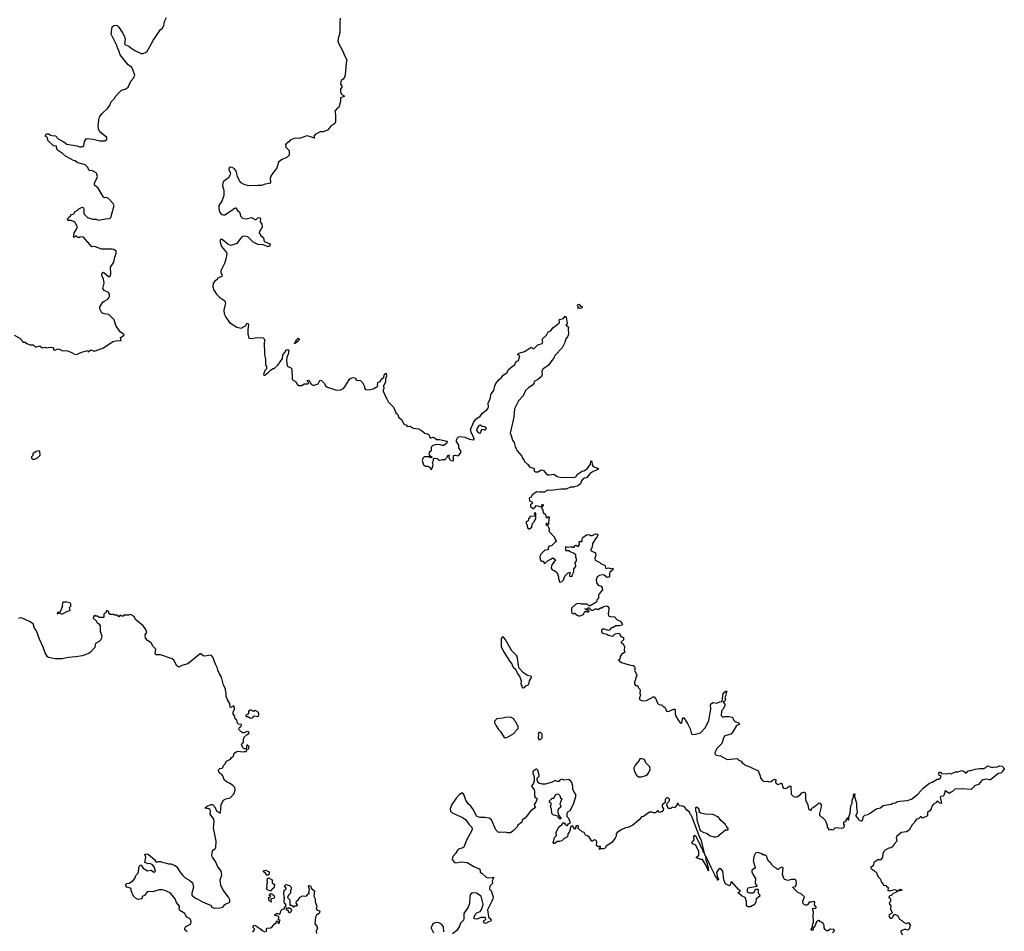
# Model space of a CAD drawing. Extents: x 2219101 to 2444320, y 201258 to 358766.
# Tile 146 of 256: x 2261340 to 2274792, y 301254 to 313704. Entities that reach past the tile are written whole.
import ezdxf

# ---------------------------------------------------------------- set-up
doc = ezdxf.new("R2010")
doc.units = 0

msp = doc.modelspace()

# ---------------------------------------------------------------- linework, layer by layer
at = {"layer": '0CON10XD'}
for points in [[(2261925, 311878), (2261869, 311915), (2261849, 311935), (2261842, 311975), (2261801, 311981), (2261724, 312054), (2261722, 312095), (2261690, 312115), (2261704, 312146), (2261736, 312146), (2261759, 312129), (2261782, 312122), (2261830, 312120), (2261867, 312077), (2261945, 312037), (2261985, 312004), (2262125, 311982), (2262165, 311964), (2262185, 311974), (2262205, 311974), (2262215, 311983), (2262227, 312043), (2262255, 312083), (2262345, 312073), (2262435, 312050), (2262505, 312048), (2262528, 312065), (2262532, 312075), (2262530, 312095), (2262435, 312172), (2262416, 312216), (2262412, 312255), (2262427, 312365), (2262436, 312384), (2262467, 312423), (2262543, 312497), (2262565, 312526), (2262588, 312582), (2262632, 312625), (2262649, 312655), (2262693, 312707), (2262729, 312741), (2262782, 312755), (2262820, 312785), (2262858, 312865), (2262895, 312907), (2262912, 312945), (2262892, 313012), (2262871, 313051), (2262820, 313090), (2262715, 313225), (2262696, 313285), (2262676, 313315), (2262670, 313345), (2262591, 313505), (2262602, 313605), (2262625, 313623), (2262655, 313630), (2262672, 313625), (2262695, 313602), (2262746, 313525), (2262770, 313475), (2262779, 313435), (2262770, 313375), (2262785, 313360), (2262832, 313342), (2262858, 313318), (2262913, 313283), (2263000, 313245), (2263025, 313243), (2263078, 313265), (2263155, 313400), (2263162, 313425), (2263184, 313446), (2263265, 313572), (2263285, 313586), (2263308, 313625), (2263318, 313682), (2263348, 313735)], [(2265719, 313725), (2265713, 313665), (2265715, 313525), (2265693, 313447)], [(2265693, 313447), (2265688, 313415), (2265695, 313385), (2265752, 313282), (2265776, 313216), (2265809, 313155), (2265799, 313115), (2265792, 312995), (2265781, 312929), (2265759, 312891), (2265734, 312875), (2265724, 312825), (2265740, 312800), (2265741, 312785), (2265724, 312755), (2265723, 312715), (2265741, 312681), (2265773, 312665), (2265771, 312655), (2265722, 312635), (2265724, 312585), (2265699, 312505), (2265671, 312485), (2265646, 312454), (2265654, 312405), (2265656, 312315), (2265644, 312285), (2265592, 312248), (2265547, 312195), (2265486, 312174), (2265445, 312171), (2265375, 312136), (2265361, 312115), (2265370, 312085), (2265301, 312111), (2265265, 312118), (2265165, 312080), (2265115, 312088), (2265075, 312078), (2265035, 312061), (2265015, 312035), (2264980, 312010), (2264971, 311995), (2264974, 311965), (2265020, 311920), (2265024, 311855), (2264995, 311826), (2264919, 311791), (2264875, 311760), (2264851, 311675), (2264806, 311624), (2264778, 311575), (2264764, 311535), (2264766, 311485), (2264751, 311469), (2264695, 311460), (2264645, 311442), (2264595, 311438), (2264465, 311435), (2264405, 311452), (2264367, 311477), (2264345, 311505), (2264314, 311565), (2264296, 311635), (2264276, 311666), (2264245, 311686), (2264225, 311692), (2264204, 311685), (2264196, 311655), (2264219, 311615), (2264212, 311575), (2264191, 311545), (2264124, 311495), (2264115, 311478), (2264111, 311435), (2264127, 311375), (2264130, 311305), (2264100, 311225), (2264061, 311165), (2264059, 311125), (2264068, 311078), (2264095, 311044), (2264125, 311038), (2264145, 311041), (2264205, 311078), (2264275, 311131), (2264295, 311137), (2264318, 311098), (2264343, 311075), (2264360, 311015), (2264382, 310992), (2264435, 310986), (2264505, 311004), (2264565, 310969), (2264595, 310998), (2264622, 311002), (2264631, 310985), (2264626, 310945), (2264650, 310910), (2264653, 310875), (2264646, 310854), (2264618, 310815), (2264614, 310795), (2264635, 310757), (2264669, 310725), (2264679, 310675), (2264705, 310667), (2264762, 310642), (2264758, 310615), (2264735, 310603), (2264665, 310629), (2264595, 310636), (2264532, 310665), (2264458, 310738), (2264415, 310749), (2264390, 310745), (2264372, 310735), (2264305, 310648), (2264225, 310622), (2264185, 310637), (2264105, 310702), (2264085, 310702), (2264078, 310695), (2264077, 310667), (2264097, 310605), (2264164, 310524), (2264170, 310505), (2264157, 310435), (2264137, 310373), (2264089, 310275), (2264088, 310255), (2264108, 310215), (2264104, 310196), (2264042, 310175), (2264038, 310155), (2264005, 310132), (2263983, 310105), (2263979, 310055), (2263992, 310012), (2264029, 309955), (2264075, 309909), (2264144, 309864), (2264154, 309835), (2264145, 309798), (2264130, 309735), (2264134, 309685), (2264155, 309640), (2264205, 309571), (2264306, 309506), (2264365, 309493), (2264424, 309525), (2264443, 309557), (2264455, 309561), (2264467, 309535), (2264456, 309475), (2264457, 309415), (2264472, 309355), (2264505, 309349), (2264555, 309361), (2264645, 309366), (2264668, 309358), (2264682, 309345), (2264688, 309315), (2264682, 309295), (2264686, 309135), (2264700, 309065), (2264700, 308985), (2264710, 308975), (2264710, 308935), (2264690, 308915), (2264687, 308893), (2264670, 308865), (2264675, 308850), (2264695, 308850), (2264711, 308869), (2264736, 308884), (2264765, 308918), (2264805, 308942), (2264818, 308942), (2264866, 308984), (2264932, 309075), (2264933, 309125), (2264966, 309165), (2264975, 309190), (2265005, 309198), (2265018, 309188), (2265006, 309135), (2264988, 309095), (2264984, 309045), (2264993, 308983), (2265001, 308971), (2265045, 308950), (2265058, 308938), (2265064, 308794), (2265075, 308780), (2265110, 308765), (2265125, 308730), (2265145, 308710), (2265195, 308710), (2265225, 308730), (2265277, 308733), (2265290, 308745), (2265273, 308765), (2265274, 308776), (2265285, 308781), (2265303, 308765), (2265308, 308745), (2265322, 308725), (2265355, 308710), (2265365, 308711), (2265417, 308733), (2265440, 308775), (2265455, 308780), (2265465, 308778), (2265503, 308735), (2265519, 308705), (2265545, 308686), (2265670, 308645), (2265725, 308647), (2265762, 308668), (2265782, 308688), (2265845, 308797), (2265865, 308810), (2265895, 308816), (2265930, 308810), (2265938, 308785), (2265950, 308775), (2265975, 308780), (2265998, 308775), (2266018, 308755), (2266042, 308715), (2266052, 308695), (2266053, 308673), (2266065, 308652), (2266115, 308651), (2266168, 308662), (2266223, 308695), (2266231, 308705), (2266230, 308720), (2266231, 308749), (2266265, 308762), (2266289, 308801), (2266317, 308823), (2266325, 308864), (2266348, 308878), (2266352, 308835), (2266337, 308805), (2266337, 308753), (2266311, 308705), (2266316, 308666), (2266306, 308645), (2266308, 308625), (2266326, 308595), (2266332, 308565), (2266358, 308528), (2266379, 308479), (2266444, 308415), (2266463, 308385), (2266480, 308335), (2266500, 308315), (2266522, 308272), (2266556, 308246), (2266594, 308174), (2266619, 308169), (2266635, 308148), (2266675, 308154), (2266716, 308126), (2266790, 308115), (2266832, 308095), (2266875, 308057), (2266920, 308045), (2266935, 308030), (2266945, 307998), (2266955, 307989), (2266985, 308003), (2267005, 307997), (2267033, 307973), (2267075, 307972), (2267180, 307950), (2267172, 307915), (2267135, 307889), (2267115, 307887), (2267075, 307901), (2267015, 307897), (2266985, 307888), (2266960, 307865), (2266960, 307815), (2266940, 307800), (2266930, 307775), (2266941, 307751), (2266970, 307735), (2266970, 307725), (2266955, 307722), (2266934, 307734), (2266865, 307734), (2266849, 307715), (2266840, 307685), (2266855, 307627), (2266885, 307607), (2266916, 307606), (2266935, 307598), (2266947, 307587), (2266955, 307568), (2266965, 307562), (2266975, 307578), (2266989, 307625), (2266982, 307655), (2266993, 307685), (2266992, 307708), (2267003, 307717), (2267042, 307712), (2267067, 307687), (2267085, 307687), (2267115, 307699), (2267137, 307697), (2267145, 307690), (2267179, 307731), (2267195, 307762), (2267206, 307756), (2267204, 307725), (2267211, 307701), (2267232, 307682), (2267265, 307680), (2267267, 307753), (2267295, 307759), (2267325, 307746), (2267335, 307750), (2267363, 307785), (2267370, 307805), (2267342, 307855), (2267341, 307895), (2267307, 307945), (2267309, 307965), (2267325, 307998), (2267335, 308007), (2267355, 308010), (2267423, 308003), (2267485, 307976), (2267535, 307964), (2267548, 307972), (2267548, 307982), (2267533, 308025), (2267513, 308057), (2267501, 308105), (2267540, 308205), (2267572, 308248), (2267630, 308290), (2267665, 308331), (2267724, 308375), (2267738, 308395), (2267744, 308415), (2267742, 308465), (2267766, 308525), (2267781, 308595), (2267820, 308640), (2267832, 308705), (2267847, 308735), (2267887, 308785), (2267925, 308818), (2267945, 308849), (2267997, 308883), (2268025, 308931), (2268104, 308995), (2268124, 309035), (2268155, 309051), (2268172, 309112), (2268148, 309125), (2268145, 309138), (2268165, 309151), (2268238, 309172), (2268325, 309229), (2268335, 309230), (2268348, 309215), (2268365, 309211), (2268418, 309262), (2268477, 309283), (2268487, 309305), (2268480, 309335), (2268484, 309345), (2268539, 309395), (2268561, 309439), (2268595, 309455), (2268623, 309497), (2268676, 309534), (2268710, 309565), (2268717, 309577), (2268710, 309605), (2268715, 309610), (2268768, 309622), (2268793, 309657), (2268805, 309638), (2268821, 309555), (2268815, 309540), (2268803, 309535), (2268838, 309505), (2268832, 309475), (2268840, 309425), (2268834, 309395), (2268825, 309372), (2268803, 309345), (2268786, 309295), (2268751, 309225), (2268656, 309124), (2268634, 309076), (2268609, 309051), (2268569, 308991), (2268543, 308967), (2268492, 308938), (2268476, 308905), (2268477, 308865), (2268469, 308831), (2268421, 308789), (2268367, 308765), (2268364, 308736), (2268345, 308711), (2268295, 308683), (2268250, 308640), (2268221, 308569), (2268155, 308501), (2268101, 308389), (2268091, 308275), (2268043, 308055), (2268057, 308027), (2268075, 307960), (2268095, 307930), (2268108, 307875), (2268123, 307843), (2268137, 307817), (2268200, 307745), (2268210, 307715), (2268230, 307695), (2268235, 307670), (2268276, 307636), (2268310, 307595), (2268359, 307579), (2268370, 307565), (2268370, 307545), (2268385, 307530), (2268425, 307530), (2268456, 307554), (2268475, 307556), (2268498, 307548), (2268545, 307490), (2268575, 307487), (2268636, 307496), (2268685, 307464), (2268726, 307456), (2268905, 307451), (2268937, 307463), (2268956, 307494)], [(2261264, 309394), (2261343, 309353), (2261380, 309315), (2261385, 309302), (2261415, 309298), (2261426, 309286), (2261485, 309262), (2261525, 309263), (2261555, 309231), (2261615, 309248), (2261645, 309222), (2261685, 309233), (2261713, 309223), (2261745, 309230), (2261795, 309227), (2261802, 309215), (2261800, 309205), (2261803, 309195), (2261815, 309190), (2261865, 309209), (2261892, 309202), (2261925, 309180), (2261965, 309188), (2261995, 309182), (2262060, 309155), (2262073, 309143), (2262115, 309132), (2262190, 309165), (2262265, 309188), (2262275, 309170), (2262315, 309194), (2262345, 309180), (2262375, 309183), (2262486, 309224), (2262612, 309308), (2262655, 309320), (2262726, 309324), (2262716, 309365), (2262766, 309395), (2262761, 309405), (2262715, 309439), (2262660, 309520), (2262647, 309545), (2262633, 309605), (2262557, 309677), (2262495, 309689), (2262463, 309703), (2262436, 309755), (2262436, 309784), (2262478, 309845), (2262495, 309862), (2262545, 309888), (2262559, 309905), (2262566, 309926), (2262565, 309955), (2262555, 309978), (2262495, 310006), (2262474, 310035), (2262496, 310105), (2262486, 310166), (2262468, 310198), (2262462, 310228), (2262470, 310250), (2262485, 310254), (2262552, 310195), (2262565, 310191), (2262578, 310202), (2262587, 310235), (2262579, 310325), (2262625, 310393), (2262638, 310462), (2262657, 310515), (2262658, 310545), (2262628, 310565), (2262605, 310571), (2262459, 310569), (2262375, 310601), (2262355, 310606), (2262325, 310603), (2262210, 310735), (2262165, 310740), (2262155, 310730), (2262135, 310730), (2262115, 310748), (2262103, 310747), (2262087, 310733), (2262080, 310735), (2262070, 310745), (2262078, 310752), (2262082, 310795), (2262110, 310835), (2262128, 310875), (2262095, 310938), (2262045, 310960), (2262004, 310964), (2261993, 310973), (2262004, 310996), (2262033, 311027), (2262046, 311044), (2262079, 311051), (2262096, 311084), (2262132, 311105), (2262147, 311123), (2262195, 311142), (2262210, 311135), (2262216, 311116), (2262218, 311055), (2262265, 311004), (2262335, 310979), (2262385, 310980), (2262416, 310966), (2262514, 310986), (2262561, 310989), (2262577, 310995), (2262583, 311005), (2262630, 311165), (2262617, 311195), (2262553, 311263), (2262526, 311276), (2262505, 311272), (2262485, 311282), (2262410, 311405), (2262364, 311444), (2262360, 311465), (2262370, 311495), (2262394, 311535), (2262401, 311565), (2262396, 311596), (2262385, 311613), (2262346, 311636), (2262315, 311643), (2262295, 311638), (2262265, 311692), (2262235, 311720), (2262125, 311752), (2262098, 311775), (2262075, 311780), (2262045, 311801), (2261965, 311840), (2261925, 311878)], [(2268972, 309762), (2268970, 309785), (2268960, 309795), (2268960, 309805), (2268970, 309815), (2268985, 309817), (2269002, 309792), (2269025, 309788), (2269027, 309775), (2269015, 309764), (2268995, 309762), (2268985, 309770), (2268972, 309762)], [(2265105, 309282), (2265092, 309285), (2265109, 309301), (2265121, 309335), (2265145, 309353), (2265155, 309352), (2265159, 309335), (2265154, 309325), (2265105, 309282)], [(2267625, 308058), (2267635, 308060), (2267655, 308108), (2267665, 308112), (2267685, 308104), (2267706, 308104), (2267720, 308125), (2267690, 308145), (2267658, 308148), (2267635, 308167), (2267615, 308161), (2267584, 308116), (2267582, 308095), (2267605, 308068), (2267625, 308058)], [(2261545, 307700), (2261572, 307718), (2261585, 307720), (2261620, 307755), (2261615, 307810), (2261595, 307818), (2261565, 307808), (2261520, 307775), (2261518, 307752), (2261500, 307735), (2261500, 307715), (2261515, 307700), (2261545, 307700)], [(2268956, 307494), (2268973, 307507), (2268995, 307514), (2269022, 307538), (2269046, 307544), (2269091, 307569), (2269140, 307635), (2269145, 307678), (2269155, 307670), (2269163, 307625), (2269174, 307604), (2269247, 307575), (2269242, 307565), (2269220, 307550), (2269175, 307533), (2269134, 307506), (2269082, 307448), (2269055, 307443), (2269035, 307430), (2269014, 307405), (2269003, 307367), (2268965, 307338), (2268905, 307320), (2268865, 307320), (2268805, 307292), (2268735, 307292), (2268595, 307272), (2268557, 307277), (2268505, 307252), (2268445, 307250), (2268405, 307258), (2268340, 307215), (2268330, 307185), (2268302, 307168), (2268304, 307134), (2268335, 307120), (2268350, 307105), (2268338, 307092), (2268320, 307085), (2268320, 307055), (2268355, 307030), (2268365, 307030), (2268378, 307042), (2268395, 307070), (2268458, 307052), (2268468, 307062), (2268472, 307078), (2268488, 307088), (2268490, 307065), (2268472, 307048), (2268470, 307035), (2268487, 307007), (2268490, 306975), (2268502, 306962), (2268520, 306955), (2268520, 306945), (2268530, 306935), (2268530, 306915), (2268542, 306902), (2268548, 306902), (2268565, 306920), (2268578, 306908), (2268570, 306895), (2268567, 306815), (2268565, 306810), (2268552, 306812), (2268545, 306828), (2268535, 306820), (2268530, 306805), (2268555, 306790), (2268578, 306745), (2268570, 306735), (2268572, 306715), (2268648, 306638), (2268650, 306615), (2268667, 306597), (2268670, 306575), (2268655, 306570), (2268605, 306520), (2268575, 306512), (2268562, 306495), (2268560, 306465), (2268515, 306460), (2268465, 306408), (2268448, 306372), (2268452, 306325), (2268465, 306310), (2268498, 306308), (2268502, 306285), (2268515, 306278), (2268561, 306319), (2268598, 306335), (2268615, 306352), (2268625, 306353), (2268662, 306325), (2268614, 306265), (2268604, 306245), (2268600, 306215), (2268615, 306190), (2268645, 306180), (2268685, 306150), (2268700, 306095), (2268700, 306065), (2268710, 306055), (2268712, 306032), (2268723, 306023), (2268745, 306030), (2268770, 306055), (2268787, 306103), (2268835, 306150), (2268848, 306152), (2268855, 306160), (2268860, 306145), (2268852, 306128), (2268853, 306103), (2268885, 306100), (2268890, 306105), (2268892, 306125), (2268911, 306165), (2268910, 306205), (2268938, 306235), (2268940, 306245), (2268930, 306285), (2268948, 306315), (2268949, 306335), (2268938, 306365), (2268937, 306397), (2268905, 306420), (2268860, 306435), (2268842, 306452), (2268805, 306450), (2268800, 306455), (2268802, 306508), (2268835, 306502), (2268875, 306510), (2268885, 306500), (2268905, 306500), (2268915, 306502), (2268930, 306525), (2268945, 306528), (2268960, 306515), (2268976, 306514), (2268987, 306537), (2268983, 306567), (2268995, 306580), (2269013, 306573), (2269025, 306580), (2269027, 306613), (2269035, 306630), (2269085, 306668), (2269115, 306672), (2269125, 306670), (2269135, 306658), (2269165, 306658), (2269205, 306682), (2269238, 306678), (2269224, 306626), (2269207, 306613), (2269168, 306552), (2269161, 306505), (2269141, 306455), (2269207, 306425), (2269210, 306385), (2269198, 306355), (2269204, 306324), (2269265, 306292), (2269284, 306274), (2269336, 306256), (2269345, 306220), (2269355, 306208), (2269385, 306217), (2269415, 306210), (2269442, 306212), (2269448, 306205), (2269445, 306192), (2269405, 306160), (2269397, 306135), (2269398, 306105), (2269388, 306092), (2269365, 306088), (2269325, 306117), (2269305, 306124), (2269260, 306115), (2269230, 306095), (2269218, 306055), (2269223, 306015), (2269245, 305982), (2269286, 305966), (2269300, 305945), (2269303, 305917), (2269258, 305865), (2269248, 305845), (2269247, 305803), (2269230, 305785), (2269220, 305755), (2269210, 305745), (2269135, 305700), (2269115, 305700), (2269092, 305722), (2269015, 305720), (2268995, 305730), (2268954, 305726), (2268934, 305716), (2268878, 305665), (2268878, 305615), (2268885, 305600), (2268905, 305590), (2268915, 305600), (2268925, 305600), (2268955, 305572), (2268974, 305564), (2268996, 305564), (2269045, 305580), (2269053, 305607), (2269065, 305620), (2269095, 305620), (2269105, 305612), (2269120, 305625), (2269118, 305638), (2269085, 305640), (2269078, 305648), (2269062, 305652), (2269065, 305660), (2269095, 305660), (2269105, 305670), (2269125, 305670), (2269132, 305652), (2269145, 305650), (2269155, 305640), (2269175, 305640), (2269205, 305660), (2269225, 305660), (2269232, 305652), (2269245, 305650), (2269275, 305670), (2269295, 305670), (2269315, 305690), (2269357, 305697), (2269375, 305690), (2269389, 305669), (2269390, 305645), (2269379, 305595), (2269385, 305563), (2269404, 305554), (2269465, 305550), (2269505, 305510), (2269540, 305495), (2269555, 305480), (2269578, 305445), (2269570, 305435), (2269535, 305427), (2269484, 305426), (2269447, 305403), (2269435, 305402), (2269413, 305387), (2269405, 305370), (2269385, 305362), (2269313, 305387), (2269290, 305365), (2269290, 305345), (2269305, 305324), (2269362, 305312), (2269385, 305298), (2269437, 305283), (2269453, 305287), (2269463, 305307), (2269474, 305316), (2269516, 305326), (2269538, 305315), (2269542, 305292), (2269555, 305280), (2269590, 305265), (2269590, 305235), (2269560, 305205), (2269560, 305195), (2269585, 305178), (2269605, 305140), (2269600, 305095), (2269608, 305065), (2269564, 305036), (2269542, 305005), (2269538, 304972), (2269520, 304955), (2269563, 304923), (2269665, 304892), (2269720, 304885), (2269742, 304862), (2269748, 304845), (2269742, 304815), (2269769, 304765), (2269770, 304745), (2269758, 304725), (2269747, 304673), (2269740, 304665), (2269740, 304635), (2269752, 304612), (2269775, 304610), (2269790, 304595), (2269790, 304585), (2269810, 304565), (2269817, 304547), (2269812, 304505), (2269820, 304475), (2269810, 304445), (2269810, 304425), (2269817, 304415), (2269845, 304400), (2269903, 304407), (2269995, 304456), (2270007, 304457), (2270035, 304420), (2270055, 304370), (2270073, 304353), (2270107, 304347), (2270135, 304320), (2270145, 304320), (2270160, 304305), (2270175, 304260), (2270205, 304258), (2270275, 304288), (2270287, 304287), (2270296, 304276), (2270294, 304225), (2270308, 304185), (2270348, 304118), (2270365, 304100), (2270385, 304098), (2270395, 304155), (2270405, 304171), (2270415, 304168), (2270465, 304093), (2270499, 304019), (2270515, 303963), (2270525, 303947), (2270535, 303942), (2270580, 303945), (2270643, 303965), (2270709, 304035), (2270757, 304135), (2270784, 304286), (2270780, 304345), (2270792, 304365), (2270815, 304377), (2270865, 304370), (2270905, 304387), (2270938, 304392), (2270950, 304505), (2270990, 304535), (2271000, 304535), (2270991, 304509), (2270988, 304475), (2270973, 304445), (2270983, 304415), (2270975, 304398), (2270950, 304385), (2270974, 304355), (2270972, 304335), (2270948, 304285), (2270930, 304265), (2270923, 304203), (2270945, 304180), (2270975, 304188), (2271035, 304188), (2271075, 304178), (2271085, 304170), (2271093, 304143), (2271110, 304125), (2271125, 304113), (2271156, 304106), (2271177, 304085), (2271173, 304077), (2271135, 304063), (2271085, 303977), (2271055, 303948), (2270972, 303925), (2270960, 303905), (2270933, 303817), (2270870, 303755), (2270850, 303725), (2270838, 303695), (2270840, 303675), (2270855, 303660), (2270915, 303652), (2271005, 303602), (2271142, 303612), (2271165, 303590), (2271196, 303576), (2271210, 303555), (2271233, 303543), (2271250, 303525), (2271315, 303498), (2271430, 303445), (2271457, 303377), (2271460, 303345), (2271488, 303315), (2271515, 303299), (2271555, 303303), (2271575, 303297), (2271605, 303302), (2271635, 303323), (2271662, 303332), (2271669, 303319), (2271667, 303295), (2271675, 303273), (2271705, 303260), (2271745, 303278), (2271759, 303269), (2271761, 303225), (2271775, 303208), (2271805, 303204), (2271827, 303213), (2271854, 303236), (2271865, 303240), (2271876, 303236), (2271881, 303125), (2271912, 303095), (2271945, 303089), (2271958, 303092), (2272002, 303118), (2272028, 303145), (2272055, 303156), (2272065, 303152), (2272078, 303135), (2272078, 303045), (2272108, 302985), (2272118, 302925), (2272145, 302908), (2272155, 302908), (2272164, 302936), (2272195, 302952), (2272265, 303010), (2272280, 303005), (2272280, 302995), (2272290, 302985), (2272292, 302955), (2272268, 302862), (2272268, 302838), (2272290, 302815), (2272308, 302808), (2272345, 302770), (2272370, 302705), (2272370, 302675), (2272390, 302655), (2272395, 302640), (2272417, 302643), (2272425, 302650), (2272433, 302643), (2272455, 302640), (2272485, 302670), (2272577, 302663)], [(2268305, 306752), (2268338, 306772), (2268348, 306822), (2268370, 306845), (2268372, 306858), (2268390, 306885), (2268390, 306965), (2268385, 306970), (2268370, 306965), (2268372, 306952), (2268380, 306945), (2268378, 306922), (2268312, 306918), (2268308, 306902), (2268290, 306885), (2268288, 306862), (2268260, 306845), (2268260, 306825), (2268270, 306815), (2268280, 306765), (2268292, 306752), (2268305, 306752)], [(2261915, 305587), (2261935, 305593), (2261993, 305627), (2262030, 305635), (2262020, 305675), (2262037, 305693), (2262040, 305725), (2262025, 305740), (2261985, 305750), (2261935, 305750), (2261924, 305745), (2261922, 305685), (2261895, 305618), (2261885, 305608), (2261865, 305612), (2261855, 305608), (2261852, 305595), (2261855, 305590), (2261885, 305602), (2261915, 305587)], [(2263627, 301245), (2263598, 301275), (2263594, 301295), (2263605, 301316), (2263680, 301355), (2263683, 301385), (2263673, 301415), (2263655, 301434), (2263621, 301445), (2263596, 301496), (2263528, 301538), (2263520, 301555), (2263523, 301595), (2263482, 301645), (2263466, 301695), (2263425, 301749), (2263395, 301780), (2263325, 301810), (2263291, 301821), (2263245, 301822), (2263155, 301791), (2263085, 301797), (2263047, 301743), (2263015, 301730), (2263008, 301695), (2262965, 301688), (2262935, 301697), (2262895, 301732), (2262862, 301805), (2262863, 301835), (2262854, 301844), (2262806, 301856), (2262788, 301878), (2262792, 301895), (2262804, 301906), (2262835, 301911), (2262885, 301942), (2262911, 301975), (2262928, 302015), (2262961, 302055), (2262966, 302124), (2262985, 302160), (2262999, 302159), (2263025, 302116), (2263085, 302078), (2263135, 302090), (2263175, 302061), (2263188, 302065), (2263194, 302075), (2263176, 302135), (2263148, 302168), (2263115, 302179), (2263095, 302177), (2263052, 302195), (2263064, 302265), (2263050, 302305), (2263075, 302312), (2263101, 302301), (2263183, 302235), (2263195, 302210), (2263215, 302200), (2263235, 302208), (2263265, 302207), (2263285, 302197), (2263345, 302186), (2263374, 302174), (2263405, 302173), (2263465, 302154), (2263489, 302135), (2263529, 302065), (2263571, 302015), (2263600, 301985), (2263665, 301948), (2263701, 301915), (2263714, 301855), (2263694, 301776), (2263694, 301745), (2263743, 301705), (2263774, 301694), (2263838, 301655), (2263955, 301608), (2263962, 301585), (2263995, 301568), (2264075, 301572), (2264115, 301582), (2264145, 301620), (2264209, 301651), (2264211, 301685), (2264195, 301722), (2264122, 301815), (2264090, 301885), (2264080, 301955), (2264101, 302019), (2264094, 302075), (2264043, 302143), (2264017, 302207), (2263972, 302265), (2263963, 302285), (2263972, 302358), (2264005, 302378), (2264018, 302395), (2264025, 302485), (2263990, 302665), (2263999, 302755), (2263994, 302785), (2263943, 302855), (2263945, 302895), (2263941, 302915), (2263925, 302927), (2263870, 302935), (2263900, 302965), (2263955, 302984), (2263975, 302984), (2263999, 302965), (2264034, 302895), (2264075, 302870), (2264085, 302870), (2264093, 302985), (2264126, 303044), (2264158, 303062), (2264215, 303078), (2264269, 303135), (2264283, 303185), (2264278, 303218), (2264254, 303244), (2264206, 303276), (2264180, 303285), (2264135, 303323), (2264117, 303377), (2264095, 303400), (2264068, 303415), (2264057, 303445), (2264063, 303465), (2264075, 303477), (2264105, 303484), (2264115, 303492), (2264125, 303520), (2264144, 303536), (2264164, 303576), (2264222, 303605), (2264234, 303626), (2264262, 303648), (2264271, 303685), (2264305, 303709), (2264328, 303712), (2264385, 303705), (2264405, 303711), (2264435, 303711), (2264447, 303743), (2264465, 303747), (2264471, 303755), (2264473, 303775), (2264445, 303800), (2264433, 303747), (2264405, 303746), (2264391, 303755), (2264372, 303805), (2264378, 303822), (2264398, 303835), (2264396, 303875), (2264406, 303904), (2264447, 303943), (2264470, 303955), (2264474, 303965), (2264465, 303979), (2264445, 303983), (2264405, 303964), (2264385, 303964), (2264337, 304005), (2264333, 304015), (2264339, 304031), (2264347, 304043), (2264368, 304055), (2264372, 304072), (2264365, 304078), (2264331, 304081), (2264318, 304098), (2264307, 304137), (2264283, 304155), (2264273, 304195), (2264256, 304226), (2264258, 304252), (2264276, 304285), (2264272, 304325), (2264265, 304332), (2264255, 304330), (2264225, 304309), (2264216, 304316), (2264213, 304365), (2264180, 304415), (2264162, 304465), (2264162, 304505), (2264150, 304545), (2264150, 304565), (2264123, 304615), (2264098, 304725), (2264069, 304769), (2264045, 304822), (2264040, 304855), (2264014, 304904), (2263980, 305000), (2263955, 305025), (2263865, 305010), (2263845, 305015), (2263815, 305044), (2263805, 305043), (2263635, 304908), (2263557, 304883), (2263515, 304861), (2263485, 304881), (2263447, 304955), (2263425, 304974), (2263265, 305032), (2263205, 305028), (2263192, 305045), (2263200, 305105), (2263163, 305145), (2263135, 305195), (2263086, 305226), (2263059, 305259), (2263054, 305305), (2263076, 305335), (2263065, 305378), (2263025, 305426), (2262975, 305468), (2262923, 305513), (2262906, 305555), (2262855, 305582), (2262825, 305570), (2262765, 305570), (2262755, 305560), (2262735, 305560), (2262728, 305568), (2262715, 305570), (2262695, 305550), (2262665, 305570), (2262635, 305570), (2262625, 305580), (2262575, 305580), (2262560, 305595), (2262558, 305618), (2262545, 305630), (2262525, 305630), (2262518, 305602), (2262502, 305598), (2262490, 305585), (2262490, 305545), (2262485, 305540), (2262425, 305540), (2262405, 305560), (2262375, 305560), (2262365, 305570), (2262352, 305558), (2262342, 305532), (2262388, 305488), (2262392, 305472), (2262402, 305462), (2262418, 305458), (2262438, 305425), (2262440, 305355), (2262460, 305285), (2262458, 305258), (2262448, 305235), (2262425, 305212), (2262378, 305185), (2262370, 305165), (2262368, 305132), (2262308, 305065), (2262285, 305050), (2262195, 305017), (2262105, 305001), (2262005, 304994), (2261915, 304973), (2261826, 304976), (2261735, 304992), (2261721, 305001), (2261687, 305055), (2261663, 305135), (2261609, 305245), (2261568, 305358), (2261544, 305394), (2261524, 305454), (2261475, 305487), (2261375, 305529), (2261345, 305534), (2261325, 305526)], [(2268221, 304581), (2268235, 304583), (2268254, 304606), (2268285, 304619), (2268295, 304630), (2268306, 304674), (2268332, 304718), (2268332, 304732), (2268276, 304746), (2268224, 304784), (2268166, 304846), (2268153, 304885), (2268142, 304985), (2268131, 305015), (2268064, 305084), (2267972, 305242), (2267949, 305269), (2267935, 305274), (2267917, 305255), (2267916, 305145), (2267951, 305075), (2268035, 304939), (2268062, 304905), (2268075, 304873), (2268087, 304855), (2268114, 304834), (2268144, 304765), (2268168, 304738), (2268193, 304675), (2268186, 304636), (2268205, 304590), (2268221, 304581)], [(2264505, 304164), (2264525, 304172), (2264545, 304195), (2264585, 304189), (2264605, 304194), (2264606, 304224), (2264598, 304245), (2264565, 304266), (2264555, 304268), (2264535, 304257), (2264495, 304277), (2264475, 304270), (2264468, 304255), (2264467, 304223), (2264430, 304205), (2264428, 304195), (2264435, 304188), (2264455, 304186), (2264485, 304168), (2264505, 304164)], [(2267975, 303898), (2267995, 303902), (2268090, 303955), (2268105, 303970), (2268112, 303988), (2268150, 304025), (2268150, 304055), (2268140, 304065), (2268120, 304115), (2268100, 304135), (2268090, 304155), (2268045, 304178), (2267976, 304176), (2267935, 304164), (2267858, 304155), (2267827, 304125), (2267828, 304105), (2267849, 304059), (2267881, 304011), (2267906, 303986), (2267955, 303908), (2267975, 303898)], [(2268432, 303872), (2268455, 303872), (2268478, 303895), (2268480, 303945), (2268455, 303970), (2268435, 303970), (2268422, 303955), (2268428, 303935), (2268422, 303895), (2268432, 303872)], [(2269835, 303362), (2269895, 303380), (2269916, 303394), (2269938, 303422), (2269956, 303465), (2269951, 303501), (2269894, 303554), (2269875, 303600), (2269845, 303610), (2269815, 303608), (2269803, 303585), (2269749, 303521), (2269731, 303485), (2269734, 303445), (2269765, 303388), (2269795, 303363), (2269835, 303362)], [(2272577, 302663), (2272595, 302670), (2272610, 302685), (2272610, 302705), (2272600, 302715), (2272600, 302745), (2272630, 302765), (2272640, 302795), (2272658, 302808), (2272660, 302795), (2272650, 302785), (2272665, 302770), (2272668, 302775), (2272668, 302812), (2272687, 302865), (2272694, 302966), (2272714, 303005), (2272714, 303045), (2272730, 303085), (2272731, 303119), (2272738, 303132), (2272745, 303132), (2272750, 303125), (2272747, 303093), (2272774, 303004), (2272771, 302945), (2272780, 302885), (2272776, 302864), (2272763, 302845), (2272765, 302830), (2272774, 302815), (2272788, 302808), (2272805, 302777), (2272835, 302759), (2272848, 302762), (2272859, 302775), (2272864, 302816), (2272885, 302842), (2272929, 302851), (2272960, 302865), (2272977, 302883), (2273040, 302925), (2273101, 302939), (2273136, 302974), (2273245, 302991), (2273270, 303005), (2273305, 303008), (2273334, 303026), (2273365, 303033), (2273465, 303039), (2273525, 303059), (2273613, 303125), (2273682, 303208), (2273771, 303279), (2273809, 303291), (2273875, 303333), (2273898, 303332), (2273915, 303340), (2273928, 303378), (2273903, 303383), (2273900, 303415), (2273905, 303427), (2273920, 303425), (2273935, 303410), (2274014, 303406), (2274035, 303413), (2274065, 303404), (2274125, 303433), (2274158, 303432), (2274215, 303448), (2274245, 303438), (2274265, 303420), (2274275, 303420), (2274295, 303442), (2274315, 303451), (2274335, 303448), (2274395, 303469), (2274455, 303479), (2274515, 303477), (2274541, 303489), (2274565, 303513), (2274625, 303492), (2274655, 303500), (2274685, 303497), (2274725, 303512), (2274765, 303510), (2274788, 303488), (2274792, 303475), (2274765, 303430), (2274747, 303413), (2274713, 303407), (2274675, 303383), (2274605, 303323), (2274585, 303321), (2274545, 303333), (2274498, 303322), (2274481, 303309), (2274439, 303261), (2274385, 303240), (2274378, 303222), (2274365, 303220), (2274338, 303192), (2274215, 303201), (2274115, 303193), (2274086, 303164), (2274065, 303156), (2274045, 303136), (2274007, 303157), (2273995, 303170), (2273985, 303170), (2273965, 303110), (2273955, 303100), (2273924, 303096), (2273918, 303085), (2273935, 303000), (2273910, 303005), (2273885, 303030), (2273870, 303025), (2273868, 303012), (2273825, 302989), (2273804, 302965), (2273793, 302927), (2273773, 302897), (2273742, 302878), (2273744, 302836), (2273736, 302824), (2273675, 302800), (2273662, 302815), (2273646, 302816), (2273619, 302791), (2273595, 302783), (2273568, 302755), (2273560, 302735), (2273534, 302706), (2273493, 302635), (2273457, 302613), (2273388, 302602), (2273326, 302554), (2273314, 302535), (2273323, 302485), (2273286, 302445), (2273268, 302412), (2273245, 302392), (2273215, 302388), (2273166, 302364), (2273151, 302349), (2273132, 302315), (2273128, 302265), (2273105, 302230), (2273065, 302230), (2273010, 302195), (2273007, 302163), (2272985, 302140), (2272970, 302135), (2272970, 302115), (2272995, 302090), (2273005, 302090), (2273022, 302072), (2273038, 302068), (2273048, 302058), (2273050, 302035), (2273073, 301993), (2273100, 301965), (2273108, 301928), (2273130, 301915), (2273142, 301882), (2273178, 301878), (2273182, 301862), (2273195, 301860), (2273205, 301850), (2273202, 301812), (2273245, 301811), (2273295, 301823), (2273335, 301808), (2273348, 301812), (2273355, 301822), (2273373, 301827), (2273388, 301825), (2273393, 301815), (2273385, 301809), (2273338, 301802), (2273321, 301789), (2273275, 301770), (2273245, 301742), (2273220, 301735), (2273218, 301722), (2273210, 301715), (2273228, 301708), (2273238, 301695), (2273237, 301663), (2273222, 301648), (2273220, 301635), (2273242, 301602), (2273236, 301555), (2273259, 301505), (2273252, 301495), (2273220, 301480), (2273216, 301465), (2273233, 301433), (2273255, 301434), (2273268, 301445), (2273282, 301485), (2273305, 301484), (2273336, 301466), (2273360, 301420), (2273393, 301403), (2273415, 301378), (2273455, 301360), (2273485, 301372), (2273510, 301335), (2273500, 301325), (2273497, 301293), (2273475, 301270), (2273449, 301279), (2273425, 301279), (2273372, 301255), (2273400, 301205)], [(2271366, 302234), (2271363, 302215), (2271387, 302125), (2271379, 302111), (2271345, 302090), (2271343, 302067), (2271360, 302025), (2271392, 301975), (2271387, 301907), (2271410, 301875), (2271410, 301865), (2271289, 301841), (2271279, 301825), (2271280, 301795), (2271305, 301780), (2271359, 301781), (2271373, 301787), (2271395, 301830), (2271425, 301830), (2271430, 301825), (2271430, 301775), (2271448, 301758), (2271452, 301735), (2271403, 301697), (2271397, 301653), (2271378, 301622), (2271325, 301590), (2271288, 301588), (2271272, 301602), (2271269, 301659), (2271252, 301715), (2271210, 301735), (2271160, 301775), (2271162, 301788), (2271190, 301805), (2271163, 301823), (2271075, 301927), (2271060, 301930), (2271048, 301882), (2271037, 301873), (2270984, 301904), (2270960, 301955), (2270947, 302077), (2270920, 302105), (2270895, 302110), (2270862, 302055), (2270872, 301982), (2270888, 301965), (2270885, 301950), (2270875, 301952), (2270868, 301978), (2270845, 301997), (2270837, 302027), (2270787, 302125), (2270743, 302225), (2270715, 302280), (2270710, 302280), (2270705, 302300), (2270700, 302300), (2270654, 302495), (2270633, 302533), (2270525, 302822), (2270515, 302842), (2270500, 302855), (2270493, 302883), (2270457, 302907), (2270425, 302952), (2270385, 302968), (2270375, 302962), (2270358, 302968), (2270340, 302985), (2270335, 303000), (2270325, 303000), (2270320, 302975), (2270285, 302940), (2270255, 302950), (2270237, 302933), (2270200, 302930), (2270192, 302962), (2270180, 302975), (2270180, 302995), (2270218, 303035), (2270220, 303065), (2270185, 303080), (2270160, 303055), (2270158, 303012), (2270118, 302982), (2270120, 302955), (2270134, 302925), (2270132, 302908), (2270119, 302891), (2270078, 302878), (2270070, 302885), (2270065, 302908), (2270025, 302870), (2270005, 302870), (2269975, 302882), (2269945, 302880), (2269865, 302820), (2269835, 302818), (2269804, 302776), (2269715, 302704), (2269649, 302671), (2269615, 302666), (2269565, 302646), (2269505, 302603), (2269491, 302585), (2269490, 302555), (2269476, 302525), (2269430, 302465), (2269353, 302415), (2269334, 302386), (2269315, 302378), (2269275, 302380), (2269262, 302372), (2269260, 302395), (2269275, 302400), (2269275, 302410), (2269265, 302417), (2269245, 302408), (2269222, 302425), (2269226, 302474), (2269216, 302495), (2269195, 302501), (2269165, 302483), (2269155, 302483), (2269123, 302533), (2269096, 302556), (2269069, 302569), (2269054, 302604), (2269025, 302612), (2268978, 302655), (2268972, 302665), (2268976, 302686), (2268965, 302697), (2268940, 302695), (2268937, 302673), (2268925, 302650), (2268899, 302689), (2268885, 302691), (2268868, 302685), (2268854, 302615), (2268828, 302582), (2268823, 302545), (2268777, 302523), (2268745, 302491), (2268715, 302479), (2268685, 302478), (2268650, 302455), (2268636, 302454), (2268628, 302465), (2268637, 302495), (2268648, 302535), (2268675, 302560), (2268671, 302605), (2268693, 302655), (2268720, 302690), (2268745, 302707), (2268764, 302735), (2268777, 302737), (2268795, 302707), (2268815, 302700), (2268825, 302700), (2268840, 302720), (2268867, 302735), (2268841, 302795), (2268822, 302815), (2268820, 302865), (2268830, 302885), (2268862, 302905), (2268905, 302990), (2268940, 303095), (2268937, 303125), (2268914, 303155), (2268899, 303195), (2268898, 303235), (2268883, 303285), (2268872, 303305), (2268845, 303328), (2268775, 303318), (2268745, 303332), (2268725, 303322), (2268705, 303302), (2268685, 303302), (2268655, 303313), (2268615, 303292), (2268525, 303262), (2268477, 303263), (2268435, 303278), (2268420, 303285), (2268417, 303307), (2268410, 303315), (2268410, 303345), (2268437, 303373), (2268437, 303385), (2268418, 303455), (2268405, 303470), (2268395, 303470), (2268357, 303443), (2268351, 303429), (2268350, 303415), (2268368, 303365), (2268368, 303305), (2268362, 303275), (2268333, 303235), (2268368, 303188), (2268373, 303167), (2268375, 303100), (2268383, 303085), (2268408, 303065), (2268397, 303025), (2268371, 302985), (2268373, 302967), (2268387, 302943), (2268340, 302915), (2268317, 302893), (2268260, 302815), (2268245, 302800), (2268235, 302800), (2268205, 302770), (2268200, 302745), (2268142, 302698), (2268140, 302685), (2268078, 302622), (2268045, 302600), (2268005, 302598), (2267975, 302608), (2267945, 302602), (2267905, 302608), (2267895, 302602), (2267878, 302608), (2267845, 302640), (2267784, 302774), (2267755, 302798), (2267695, 302809), (2267627, 302807), (2267582, 302825), (2267542, 302915), (2267502, 302965), (2267468, 302995), (2267434, 303044), (2267412, 303112), (2267395, 303140), (2267375, 303140), (2267344, 303116), (2267305, 303070), (2267242, 302985), (2267222, 302925), (2267227, 302895), (2267251, 302871), (2267392, 302808), (2267432, 302782), (2267477, 302715), (2267515, 302680), (2267520, 302660), (2267518, 302632), (2267443, 302497), (2267408, 302405), (2267395, 302395), (2267335, 302376), (2267325, 302367), (2267294, 302316), (2267256, 302275), (2267251, 302235), (2267275, 302200), (2267295, 302190), (2267375, 302201), (2267455, 302194), (2267545, 302140), (2267617, 302107), (2267630, 302090), (2267632, 302062), (2267655, 302049), (2267713, 301993), (2267746, 301984), (2267795, 301990), (2267817, 301987), (2267796, 301945), (2267799, 301905), (2267765, 301869), (2267757, 301845), (2267760, 301830), (2267781, 301805), (2267810, 301725), (2267806, 301695), (2267785, 301655), (2267732, 301545), (2267744, 301454), (2267751, 301441), (2267769, 301429), (2267782, 301405), (2267772, 301388), (2267745, 301382), (2267705, 301362), (2267684, 301364), (2267678, 301395), (2267707, 301413), (2267705, 301440), (2267645, 301442), (2267585, 301421), (2267550, 301425), (2267548, 301445), (2267563, 301485), (2267588, 301505), (2267630, 301525), (2267646, 301544), (2267670, 301600), (2267672, 301625), (2267646, 301735), (2267580, 301775), (2267525, 301777), (2267503, 301765), (2267491, 301735), (2267486, 301635), (2267469, 301585), (2267410, 301495), (2267408, 301425), (2267402, 301408), (2267364, 301366), (2267344, 301315), (2267314, 301265), (2267255, 301220)], [(2268725, 302784), (2268695, 302808), (2268687, 302827), (2268667, 302837), (2268635, 302840), (2268612, 302862), (2268607, 302925), (2268593, 302955), (2268602, 302985), (2268600, 303005), (2268580, 303015), (2268580, 303035), (2268615, 303070), (2268638, 303072), (2268665, 303120), (2268695, 303130), (2268718, 303108), (2268730, 303075), (2268748, 303065), (2268720, 302995), (2268732, 302965), (2268728, 302945), (2268702, 302928), (2268693, 302903), (2268694, 302875), (2268708, 302835), (2268739, 302795), (2268725, 302784)], [(2270855, 302542), (2270886, 302554), (2270905, 302578), (2270982, 302638), (2271015, 302640), (2271020, 302645), (2271018, 302658), (2271002, 302672), (2271000, 302685), (2270983, 302703), (2270980, 302715), (2270918, 302768), (2270885, 302818), (2270863, 302823), (2270835, 302842), (2270805, 302850), (2270705, 302853), (2270645, 302867), (2270625, 302880), (2270626, 302905), (2270619, 302925), (2270585, 302949), (2270575, 302938), (2270572, 302905), (2270589, 302865), (2270591, 302775), (2270635, 302632), (2270685, 302602), (2270730, 302595), (2270765, 302560), (2270825, 302543), (2270855, 302542)], [(2270750, 302080), (2270745, 302080), (2270722, 302142), (2270669, 302235), (2270645, 302234), (2270588, 302255), (2270588, 302265), (2270618, 302295), (2270617, 302345), (2270579, 302429), (2270535, 302448), (2270522, 302465), (2270553, 302505), (2270552, 302545), (2270564, 302566), (2270575, 302557), (2270620, 302470), (2270655, 302388), (2270670, 302370), (2270675, 302340), (2270690, 302330), (2270695, 302300), (2270700, 302300), (2270705, 302280), (2270710, 302280), (2270714, 302225), (2270730, 302195), (2270746, 302115), (2270750, 302080)], [(2272443, 301237), (2272470, 301255), (2272472, 301265), (2272465, 301280), (2272415, 301283), (2272385, 301260), (2272365, 301260), (2272345, 301280), (2272333, 301303), (2272332, 301335), (2272319, 301359), (2272295, 301380), (2272270, 301385), (2272270, 301395), (2272255, 301402), (2272225, 301382), (2272206, 301324), (2272195, 301311), (2272180, 301305), (2272183, 301285), (2272179, 301271), (2272165, 301264), (2272157, 301267), (2272154, 301285), (2272172, 301305), (2272170, 301335), (2272187, 301385), (2272182, 301465), (2272187, 301513), (2272170, 301565), (2272185, 301570), (2272215, 301567), (2272223, 301575), (2272223, 301585), (2272198, 301615), (2272206, 301655), (2272185, 301662), (2272155, 301650), (2272125, 301650), (2272105, 301610), (2272075, 301610), (2272045, 301630), (2272038, 301665), (2272062, 301725), (2272015, 301766), (2271972, 301785), (2271900, 301855), (2271940, 301865), (2271952, 301905), (2271947, 301947), (2271935, 301960), (2271885, 301960), (2271835, 301948), (2271795, 301960), (2271780, 301975), (2271760, 302035), (2271770, 302115), (2271758, 302128), (2271723, 302117), (2271705, 302100), (2271695, 302100), (2271677, 302117), (2271642, 302132), (2271610, 302165), (2271610, 302175), (2271598, 302188), (2271572, 302212), (2271553, 302253), (2271550, 302275), (2271535, 302290), (2271525, 302290), (2271515, 302300), (2271495, 302300), (2271485, 302310), (2271437, 302327), (2271415, 302328), (2271395, 302320), (2271372, 302275), (2271366, 302234)], [(2264735, 302022), (2264715, 302022), (2264697, 302047), (2264670, 302065), (2264672, 302078), (2264705, 302088), (2264735, 302070), (2264745, 302070), (2264750, 302065), (2264750, 302035), (2264735, 302022)], [(2264702, 301248), (2264710, 301255), (2264710, 301285), (2264722, 301298), (2264765, 301300), (2264788, 301315), (2264815, 301352), (2264848, 301372), (2264840, 301385), (2264852, 301398), (2264868, 301388), (2264872, 301362), (2264890, 301375), (2264890, 301395), (2264900, 301405), (2264882, 301412), (2264870, 301425), (2264880, 301435), (2264880, 301455), (2264820, 301475), (2264855, 301500), (2264885, 301488), (2264898, 301492), (2264910, 301535), (2264932, 301558), (2264958, 301562), (2264960, 301575), (2264980, 301605), (2264978, 301618), (2264960, 301635), (2264952, 301665), (2264960, 301705), (2264950, 301715), (2264958, 301722), (2264950, 301755), (2264953, 301817), (2264965, 301820), (2264980, 301835), (2264980, 301845), (2264960, 301875), (2264978, 301892), (2265025, 301880), (2265050, 301855), (2265050, 301835), (2265038, 301805), (2265040, 301775), (2265012, 301748), (2265000, 301715), (2265030, 301685), (2265032, 301612), (2265055, 301610), (2265075, 301590), (2265085, 301590), (2265095, 301600), (2265127, 301603), (2265135, 301610), (2265137, 301617), (2265118, 301638), (2265122, 301665), (2265146, 301684), (2265172, 301718), (2265204, 301736), (2265235, 301732), (2265262, 301738), (2265277, 301763), (2265298, 301772), (2265290, 301785), (2265298, 301825), (2265288, 301865), (2265295, 301878), (2265312, 301875), (2265327, 301837), (2265370, 301805), (2265358, 301735), (2265378, 301695), (2265378, 301658), (2265398, 301595), (2265392, 301562), (2265404, 301544), (2265435, 301532), (2265440, 301525), (2265431, 301499), (2265397, 301473), (2265382, 301445), (2265372, 301355), (2265398, 301325), (2265410, 301295), (2265390, 301255), (2265397, 301225)], [(2264765, 301800), (2264725, 301820), (2264712, 301835), (2264722, 301865), (2264718, 301885), (2264724, 301916), (2264720, 301955), (2264727, 301973), (2264738, 301982), (2264788, 301958), (2264790, 301915), (2264820, 301895), (2264817, 301853), (2264805, 301840), (2264792, 301838), (2264765, 301800)], [(2264775, 301650), (2264770, 301660), (2264752, 301665), (2264744, 301686), (2264745, 301720), (2264758, 301722), (2264770, 301735), (2264750, 301745), (2264752, 301758), (2264765, 301770), (2264787, 301767), (2264808, 301748), (2264817, 301737), (2264820, 301715), (2264807, 301703), (2264772, 301698), (2264770, 301660), (2264780, 301655), (2264775, 301650)], [(2265025, 301510), (2265035, 301512), (2265050, 301525), (2265058, 301548), (2265025, 301570), (2265012, 301568), (2265005, 301560), (2264995, 301570), (2264982, 301568), (2264980, 301545), (2265008, 301538), (2265010, 301525), (2265025, 301510)], [(2264525, 301240), (2264538, 301265), (2264550, 301275), (2264548, 301288), (2264530, 301305), (2264530, 301325), (2264545, 301338), (2264565, 301330), (2264633, 301283), (2264645, 301268), (2264688, 301248)], [(2267137, 301245), (2267129, 301315), (2267101, 301351), (2267065, 301371), (2267035, 301374), (2267002, 301365), (2266981, 301345), (2266963, 301307), (2266963, 301295), (2266996, 301234)]]:
    msp.add_lwpolyline(points, dxfattribs=at)

doc.saveas('drawing.dxf')
